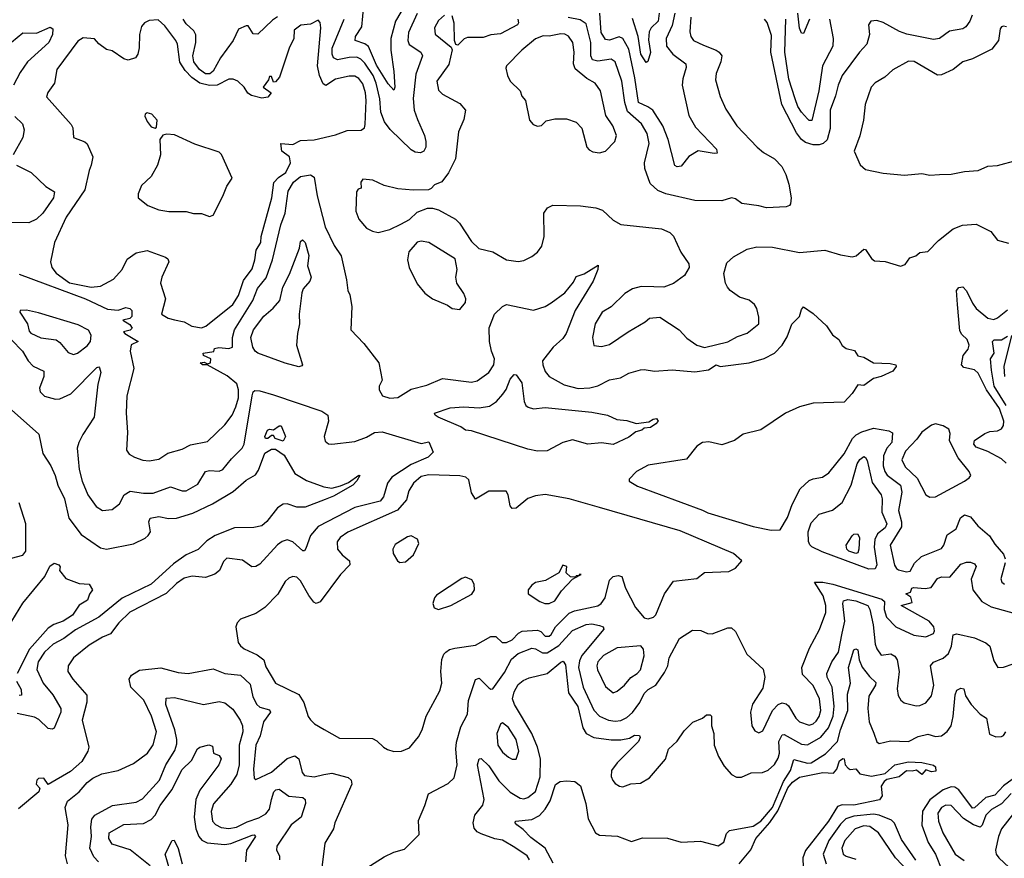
# Model space of a CAD drawing. Extents: x 1552294 to 1694791, y 811929 to 917222.
# Tile 65 of 256: x 1568428 to 1573499, y 855073 to 859392. Entities that reach past the tile are written whole.
import ezdxf

# ---------------------------------------------------------------- set-up
doc = ezdxf.new("R2010")
doc.units = 0

msp = doc.modelspace()

# ---------------------------------------------------------------- linework, layer by layer
at = {"layer": '0CON10XD'}
for points in [[(1570424.5, 859485.5), (1570363.5, 859385), (1570339.6, 859295), (1570339.2, 859235), (1570355.7, 859125), (1570360, 859045), (1570355, 859028.8), (1570325, 859061.8), (1570265, 859158.4), (1570225, 859253.5), (1570205, 859268.3), (1570155.3, 859285.3), (1570158.4, 859305), (1570190.2, 859355), (1570201, 859465)], [(1569365, 857804.7), (1569386.9, 857813.1), (1569525.3, 857925), (1569555, 857971.9), (1569581.4, 858048.6), (1569625, 858109.2), (1569639.1, 858155), (1569645.7, 858205), (1569669.6, 858245), (1569671.5, 858275), (1569727.5, 858475), (1569736.8, 858553.2), (1569760.3, 858579.7), (1569798.8, 858605), (1569823.1, 858655), (1569817.5, 858685), (1569778.8, 858715), (1569772.5, 858755), (1569835, 858749.2), (1569875, 858770), (1569945, 858773.8), (1570055, 858799.6), (1570115, 858820.9), (1570187.5, 858822.5), (1570203.8, 858835), (1570207.2, 858852.8), (1570212.8, 858975), (1570209.4, 859015), (1570195, 859061.1), (1570175, 859088.9), (1570155, 859100.7), (1570125, 859101.6), (1570054, 859085), (1570005, 859053.5), (1569991.4, 859061.4), (1569972.7, 859105), (1569962, 859155), (1569979, 859349), (1569975, 859378.1), (1569965, 859388.9), (1569925, 859368.9), (1569876.7, 859363.3), (1569842.4, 859337.6), (1569840, 859295), (1569815.3, 859245), (1569766, 859095), (1569745, 859072.5), (1569735, 859070), (1569725, 859100), (1569715, 859100), (1569708.8, 859081.2), (1569682.5, 859045), (1569722.5, 859015), (1569706.8, 858993.2), (1569675, 858988.1), (1569622, 859002), (1569603.9, 859013.9), (1569585, 859044), (1569551.2, 859075), (1569527.5, 859085), (1569505, 859085.6), (1569444.8, 859055.2), (1569405, 859052.3), (1569355, 859064.8), (1569314.6, 859094.6), (1569280.4, 859130.4), (1569252.6, 859172.6), (1569240.3, 859265), (1569232.2, 859285), (1569175, 859360), (1569140.7, 859390.7), (1569095, 859387.3), (1569071.5, 859375), (1569055, 859356.7), (1569044.7, 859315), (1569043.5, 859246.5), (1569036.4, 859213.6), (1569023.8, 859196.2), (1568986.9, 859183.1), (1568965, 859190), (1568905, 859232), (1568875, 859238.6), (1568835, 859268), (1568813.1, 859293.1), (1568755, 859298.6), (1568728, 859282), (1568620, 859135), (1568608, 859065), (1568573.1, 859016.9), (1568565.7, 858995), (1568692.6, 858852.6), (1568701.4, 858835), (1568704.3, 858784.3), (1568763, 858763), (1568775, 858753.3), (1568805.5, 858685), (1568796.9, 858643.1), (1568785.5, 858615), (1568763.8, 858515), (1568667.9, 858375), (1568608.1, 858245), (1568587.5, 858145), (1568594.3, 858115), (1568616.6, 858086.6), (1568685, 858036.5), (1568796.3, 858013.7), (1568845, 858019.5), (1568910.8, 858055), (1568955, 858105.7), (1568981.7, 858158.3), (1569028.1, 858191.9), (1569085, 858202.9), (1569178.5, 858168.5), (1569190.4, 858160.4), (1569196.4, 858145), (1569160, 858065), (1569153.2, 858035), (1569178.8, 857955), (1569158.6, 857875), (1569191.9, 857855), (1569225.9, 857845.9), (1569275, 857836.2), (1569315, 857813.5), (1569365, 857804.7)], [(1569755, 859407.1), (1569729.9, 859390.1), (1569655, 859316.9), (1569629.7, 859319.7), (1569605, 859359.4), (1569595, 859360.6), (1569555, 859343.1), (1569526.7, 859285), (1569463.1, 859195), (1569425, 859127.3), (1569406.9, 859113.1), (1569385, 859113), (1569353.4, 859135), (1569324.8, 859175), (1569319.3, 859205), (1569336, 859275), (1569334.4, 859314.4), (1569324.6, 859335), (1569285, 859369.7), (1569270.4, 859395)], [(1570475, 859423.1), (1570430.5, 859325), (1570426.8, 859285), (1570433.2, 859263.2), (1570494.5, 859225), (1570502.7, 859205), (1570468.9, 859111.1), (1570455.3, 858985.3), (1570459.4, 858925), (1570477.1, 858877.1), (1570512.2, 858795), (1570520, 858765), (1570519.4, 858735), (1570508.8, 858715), (1570493.1, 858706.9), (1570465, 858709.1), (1570445, 858720.8), (1570335.7, 858825.7), (1570307.4, 858865), (1570288.6, 858915), (1570282.4, 858985), (1570264.3, 859065), (1570249.1, 859105), (1570205, 859167.9), (1570185, 859188.8), (1570165, 859198.3), (1570125, 859197.5), (1570065, 859184.2), (1570045, 859194.6), (1570037.5, 859215), (1570038.2, 859245), (1570099.1, 859395)], [(1570616, 859415), (1570585, 859387.8), (1570565, 859350), (1570567.6, 859317.6), (1570650.5, 859250.5), (1570656.2, 859236.2), (1570638.4, 859161.6), (1570576.7, 859075), (1570585, 859028), (1570605, 859007.5), (1570695, 858960.8), (1570724.2, 858925), (1570715, 858877.5), (1570688.2, 858815), (1570673.2, 858675), (1570637.4, 858602.6), (1570602.4, 858557.6), (1570565, 858541.2), (1570548, 858522), (1570533.9, 858516.1), (1570454.3, 858514.3), (1570375, 858521.4), (1570305, 858537.8), (1570246.7, 858565), (1570195, 858570), (1570185.7, 858555), (1570186.7, 858525), (1570171.2, 858518.8), (1570162.5, 858505), (1570158.9, 858405), (1570174.3, 858365), (1570215, 858318), (1570245, 858302), (1570275, 858295.8), (1570335, 858310.8), (1570391.7, 858338.3), (1570435, 858362.5), (1570475, 858401.2), (1570528.3, 858421.7), (1570555, 858421.2), (1570585, 858412), (1570673.3, 858365), (1570693.1, 858343.1)], [(1570993.2, 859395), (1570997.9, 859375), (1570992.2, 859365), (1570905, 859319.2), (1570855, 859313.2), (1570815, 859299.3), (1570735, 859300.9), (1570717.3, 859292.7), (1570685, 859260), (1570673.9, 859263.9), (1570667.1, 859285), (1570665.7, 859374.3), (1570655, 859411.5)], [(1571885, 859404.2), (1571879.2, 859329.2), (1571884.6, 859305), (1571897.8, 859285), (1571950.1, 859260.1), (1572015.6, 859235), (1572030.5, 859225), (1572043.6, 859205), (1572039.5, 859175), (1572015.6, 859115), (1572012.6, 859082.6), (1572035.5, 858995.5), (1572065, 858931.2), (1572122.5, 858845), (1572227.1, 858735), (1572258.3, 858708.3), (1572315.8, 858675), (1572353.3, 858635), (1572373.6, 858595), (1572388.9, 858545), (1572402, 858475), (1572397.3, 858442.7), (1572393.3, 858435), (1572375, 858427.5), (1572275, 858422.5), (1572235, 858433.8), (1572147.5, 858445), (1572115, 858468.8), (1572095, 858474.3), (1572045, 858459.4), (1571905, 858460.3), (1571755.3, 858495.3), (1571715, 858511.5), (1571675, 858548.1), (1571648.5, 858625), (1571646.9, 858655), (1571670.4, 858755), (1571660.2, 858805), (1571630.6, 858855), (1571558.9, 858918.9), (1571544.1, 858965), (1571529.4, 859075), (1571495, 859174.3), (1571475, 859188.2), (1571405, 859177.6), (1571378.2, 859185), (1571370, 859205), (1571369.5, 859275), (1571345, 859371.2), (1571315, 859391.5), (1571252.6, 859402.6)], [(1571802.1, 859425), (1571788.4, 859361.6), (1571758.5, 859295), (1571759.5, 859255), (1571791.5, 859215), (1571859.5, 859165), (1571861.5, 859145), (1571842.7, 859087.3), (1571840.6, 859055), (1571875, 858898), (1571908.7, 858838.7), (1572017.8, 858725), (1572020, 858705), (1572005, 858702.2), (1571923.2, 858716.8), (1571875, 858686.7), (1571835, 858638), (1571815, 858634.3), (1571801.7, 858641.7), (1571768.1, 858775), (1571740.6, 858845), (1571689.7, 858925), (1571663.8, 858943.8), (1571615, 858965.7), (1571597, 859093), (1571565, 859240), (1571535.2, 859295.2), (1571515, 859303.5), (1571465, 859286.2), (1571445, 859290), (1571423.6, 859325), (1571415.9, 859425)], [(1571722, 859425), (1571715.9, 859385), (1571680.3, 859349.7), (1571670.4, 859329.6), (1571667.4, 859287.4), (1571676.9, 859223.1), (1571663.8, 859176.2), (1571655, 859171.2), (1571627.8, 859215), (1571613.1, 859305), (1571585, 859397.1)], [(1573333.5, 859415), (1573322.2, 859385), (1573301.9, 859355), (1573285, 859344.6), (1573216.8, 859333.2), (1573165, 859294.5), (1573135, 859289.7), (1572997, 859317), (1572960.3, 859330.3), (1572875, 859377.1), (1572843.2, 859386.8), (1572812.5, 859385), (1572800, 859365), (1572805.7, 859315), (1572791.1, 859265), (1572752.9, 859225), (1572665, 859104.4), (1572643.6, 859055), (1572630.6, 858999.4), (1572602.6, 858925), (1572602.1, 858832.1), (1572586.5, 858773.5), (1572565.8, 858754.2), (1572545, 858747.4), (1572515, 858747.6), (1572475, 858759.2), (1572454.5, 858774.5), (1572429.4, 858809.4), (1572354.2, 858954.2), (1572297.1, 859225), (1572300.7, 859310.7), (1572277.4, 859377.4), (1572265, 859394.4)], [(1572599.4, 859395), (1572617.1, 859295), (1572615.4, 859255), (1572562.5, 859155), (1572544.4, 859025), (1572507.3, 858872.7), (1572495, 858872.2), (1572485, 858880.5), (1572455, 858916), (1572436.1, 858945), (1572421.5, 858985), (1572389.5, 859085), (1572368.9, 859225), (1572374.8, 859395)], [(1572495.8, 859395), (1572465, 859320), (1572455, 859322.5), (1572445, 859348.8), (1572435.2, 859425)], [(1568385, 859275.3), (1568445, 859323.8), (1568515, 859321.8), (1568585, 859352.9), (1568599.5, 859345), (1568597.5, 859315), (1568577.6, 859275), (1568467.6, 859175), (1568430, 859120), (1568395.9, 859055)], [(1573510, 859355), (1573495, 859358.6), (1573484.2, 859355), (1573478.6, 859345), (1573469.4, 859285), (1573435, 859240.5), (1573335, 859190.6), (1573285, 859174.4), (1573235.4, 859134.6), (1573175, 859107.5), (1573155, 859105.8), (1573035, 859175.8), (1573005, 859177.5), (1572925, 859134.3), (1572884.3, 859095), (1572835, 859066.5), (1572813.1, 859045), (1572783.1, 858955), (1572774.4, 858875), (1572755.7, 858794.3), (1572726, 858715), (1572756.2, 858645), (1572785, 858620.8), (1572875, 858601.2), (1572985, 858591.2), (1573075, 858599.2), (1573115, 858591.2)], [(1571415, 858706.2), (1571445, 858714.6), (1571493.3, 858765), (1571501.8, 858795), (1571482.7, 858845), (1571447.8, 858897.8), (1571419.4, 859025), (1571392, 859065), (1571349.7, 859089.7), (1571289.2, 859139.2), (1571279.7, 859165), (1571284.7, 859225), (1571276.2, 859275), (1571255, 859306.5), (1571235, 859317.5), (1571215, 859319.4), (1571155, 859307.5), (1571125, 859308.9), (1571085, 859292.7), (1571014.8, 859235.2), (1570935.8, 859155), (1570932.7, 859142.7), (1570940.6, 859105), (1570955, 859076), (1571005.8, 859025.8), (1571015, 858997.5), (1571033.8, 858975), (1571053.3, 858875), (1571072.3, 858852.3), (1571095, 858843.8), (1571115, 858847.5), (1571139.3, 858870.7), (1571185, 858882), (1571245, 858881.2), (1571295, 858863.8), (1571323, 858833), (1571348.9, 858735), (1571360.8, 858720.8), (1571380.8, 858710.8), (1571415, 858706.2)], [(1568402.6, 858892.6), (1568442.9, 858855), (1568450.9, 858825), (1568443.8, 858785), (1568394.6, 858695)], [(1569125, 858832.5), (1569132.5, 858837.5), (1569136.7, 858875), (1569108, 858905), (1569085, 858912), (1569074.6, 858905.4), (1569072.9, 858895), (1569085, 858866.7), (1569105, 858840), (1569125, 858832.5)], [(1569405, 858377.6), (1569425, 858384.3), (1569475, 858482.5), (1569494.8, 858535.2), (1569522.3, 858575), (1569468, 858698), (1569455, 858709.4), (1569330.3, 858750.3), (1569225, 858798.8), (1569185, 858802.5), (1569165, 858797.5), (1569150, 858775), (1569154, 858695), (1569137.3, 858642.7), (1569105.8, 858584.2), (1569055, 858537.5), (1569037.5, 858495), (1569037.5, 858475), (1569087.5, 858435), (1569145, 858412), (1569195.9, 858404.1), (1569285, 858404), (1569323, 858393), (1569365, 858394.4), (1569405, 858377.6)], [(1568412.2, 858642.2), (1568486.9, 858605), (1568562.4, 858532.4), (1568608.1, 858505), (1568602.7, 858475), (1568547.5, 858395), (1568515, 858364), (1568474.4, 858345.6), (1568325, 858347.1)], [(1573115, 858591.2), (1573165, 858594), (1573226.1, 858596.1), (1573295, 858610.8), (1573364.2, 858615.8), (1573415, 858637.1), (1573465, 858640.6), (1573565, 858669.2)], [(1568425, 858082), (1568766.2, 857955), (1568880.5, 857900.5), (1568935, 857895.3), (1568975, 857908.9), (1568995.6, 857905), (1569005.4, 857895), (1569005, 857862.5), (1568995, 857852.5), (1568960, 857845), (1568995, 857822.5), (1569007.5, 857802.5), (1568996.7, 857793.3), (1568962.5, 857785), (1568970, 857775), (1569037.5, 857735), (1569002.1, 857717.9), (1568997.7, 857685), (1569016.4, 857595), (1568980.5, 857455), (1568976.4, 857366.4), (1568982.9, 857265), (1568977.5, 857175), (1568991.2, 857155), (1569018.7, 857138.7), (1569063, 857123), (1569095, 857119.5), (1569145, 857128.1), (1569191.1, 857158.9), (1569265, 857180.6), (1569307, 857203), (1569395, 857220), (1569484.1, 857305.9), (1569521.8, 857355), (1569541.8, 857398.2), (1569554.4, 857445), (1569555.6, 857485.6), (1569547.1, 857517.1), (1569497.4, 857557.4), (1569393.9, 857613.9), (1569370, 857615), (1569357.5, 857625), (1569378.3, 857628.3), (1569395, 857620), (1569410, 857625), (1569412.5, 857645), (1569375, 857662.5), (1569372.5, 857675), (1569427.5, 857682.5), (1569430.7, 857699.3), (1569453.6, 857703.6), (1569505, 857699.1), (1569524.5, 857705.5), (1569524.2, 857755), (1569533.8, 857795), (1569628.3, 857945), (1569652.7, 858007.3), (1569697.3, 858062.7), (1569729.5, 858155), (1569772.4, 858335), (1569794.5, 858395.5), (1569811.4, 858508.6), (1569838.8, 858555), (1569875, 858583.8), (1569925, 858592.9), (1569945, 858580), (1569960.4, 858485), (1570002, 858325), (1570048.5, 858228.5), (1570083.1, 858175), (1570111.4, 858051.4), (1570117.3, 857997.3), (1570128.8, 857975), (1570138.8, 857915), (1570134, 857795), (1570201.2, 857725), (1570277.1, 857625), (1570295.5, 857535), (1570279.2, 857505), (1570279.4, 857485), (1570297.1, 857455), (1570335, 857442), (1570375, 857445.5), (1570445, 857488.2), (1570525, 857508.9), (1570605, 857543.5), (1570755, 857525.5), (1570785, 857531.1), (1570844.8, 857575.2), (1570870.3, 857615), (1570873.1, 857645), (1570857.3, 857685), (1570847.8, 857735), (1570846.6, 857805), (1570872.7, 857875), (1570915, 857914.5), (1570935, 857924.5), (1571075, 857895.6), (1571134.5, 857915.5), (1571165, 857934.2), (1571235.8, 857985), (1571279.8, 858040.2), (1571295, 858070), (1571335, 858083.3), (1571408.3, 858128.3), (1571406.5, 858105), (1571380.9, 858045), (1571288.2, 857895), (1571243.2, 857775), (1571225, 857749.6), (1571175.4, 857705), (1571121.5, 857635), (1571122.3, 857615), (1571135, 857580.8), (1571155, 857554.5), (1571231.8, 857511.8), (1571305, 857493.1), (1571363.8, 857496.2), (1571405, 857505.9), (1571465, 857537.9), (1571522.4, 857547.6), (1571565, 857571.1), (1571625, 857588.5), (1571645, 857591.1), (1571697.5, 857582.5), (1571788.9, 857588.9), (1571905, 857577.5), (1571975, 857588.9), (1572015, 857613.9), (1572035, 857606.5), (1572185, 857624.7), (1572262.9, 857647.1), (1572315.2, 857674.8), (1572354.7, 857715.3), (1572381.1, 857758.9), (1572405.5, 857824.5), (1572445, 857863.3), (1572455, 857900), (1572465, 857912.5), (1572515, 857878.8), (1572584, 857815), (1572615, 857769.2), (1572647.5, 857745), (1572665, 857714.2), (1572685, 857699.2), (1572727.3, 857687.3), (1572745, 857660), (1572775, 857653.8), (1572825, 857624), (1572911.7, 857621.7), (1572940, 857615), (1572942.5, 857605), (1572925, 857581.2), (1572865, 857554), (1572825, 857544), (1572775, 857508), (1572745, 857511.2), (1572715, 857466.2), (1572675, 857421.4), (1572515, 857417.7), (1572445, 857398.8), (1572373.1, 857365), (1572245, 857280), (1572155, 857256.7), (1572110, 857225), (1572045, 857202.5), (1571977, 857217), (1571945, 857214.4), (1571915.8, 857195), (1571861.7, 857128.3), (1571665, 857097.8), (1571605, 857065.5), (1571566.7, 857025), (1571567.8, 857015), (1571609.2, 856989.2), (1571944.3, 856865.7)], [(1570693.1, 858343.1), (1570755, 858250), (1570792.7, 858212.7), (1570865, 858196), (1570935, 858155.8), (1570995, 858145.8), (1571025, 858150.8), (1571065, 858172.5), (1571095, 858194.2), (1571117.5, 858225), (1571129.2, 858275), (1571127.5, 858395), (1571146.6, 858423.4), (1571173.9, 858436.1), (1571317.2, 858432.8), (1571395, 858423.6), (1571430, 858410), (1571485, 858359.4), (1571525, 858337.5), (1571733.9, 858313.9), (1571776, 858296), (1571796.1, 858276.1), (1571833.3, 858195), (1571873.8, 858135), (1571876.2, 858115), (1571852, 858075), (1571795, 858032.9), (1571745, 858014.2), (1571695, 858016), (1571628.3, 858018.3), (1571585, 858006), (1571545, 857981.4), (1571475, 857912.9), (1571427.5, 857885), (1571392.2, 857825), (1571378, 857755), (1571385, 857713.3), (1571425, 857709.4), (1571465, 857719.2), (1571561.2, 857785), (1571650, 857835), (1571672.5, 857855), (1571725, 857860), (1571825, 857794.3), (1571865, 857751.9), (1571915.7, 857715), (1571955, 857703.8), (1572075, 857732.7), (1572125, 857761.1), (1572175, 857777.1), (1572235.8, 857825), (1572235, 857860), (1572224.2, 857905), (1572212, 857925), (1572185, 857948), (1572135, 857962.5), (1572087.3, 857997.3), (1572074, 858015), (1572062.5, 858035), (1572054.2, 858085), (1572070.2, 858139.8), (1572105, 858170), (1572175, 858210), (1572225, 858221.4), (1572305, 858219.6), (1572445, 858193.4), (1572574.6, 858204.6), (1572655, 858180.6), (1572715, 858170), (1572736.7, 858175), (1572775, 858210), (1572785, 858207.5), (1572815, 858161.2), (1572830.5, 858150.5), (1572885, 858146.2), (1572965, 858123.3), (1572988.3, 858131.7), (1573013.3, 858165), (1573043.6, 858176.4), (1573065, 858193.3), (1573105, 858198.8), (1573160, 858255), (1573235.7, 858315), (1573284.2, 858334.2), (1573355, 858338.6), (1573430.3, 858300.3), (1573465, 858256), (1573521.2, 858241.2)], [(1569865, 857604.8), (1569795, 857622.8), (1569655, 857675.2), (1569641.1, 857685), (1569629.5, 857705), (1569619.3, 857755), (1569632.5, 857795), (1569685.5, 857865), (1569734.2, 857905.8), (1569767.3, 857945), (1569782.7, 858015), (1569818.3, 858081.7), (1569870, 858215), (1569875, 858248.8), (1569885, 858257.8), (1569897.5, 858245), (1569917.5, 858177.5), (1569910.8, 858125), (1569928.6, 858065), (1569922, 858045), (1569887.3, 858005), (1569880.9, 857985), (1569868.2, 857875), (1569869.1, 857825), (1569858.2, 857775), (1569854, 857715), (1569884, 857615), (1569881.2, 857608.8), (1569865, 857604.8)], [(1570695, 857900), (1570723.3, 857935), (1570726.2, 857955), (1570715, 857982.5), (1570678.8, 858035), (1570673.8, 858065), (1570681.2, 858105), (1570670.7, 858160.7), (1570535, 858244), (1570495, 858252), (1570475, 858246.7), (1570433.1, 858196.9), (1570426.2, 858155), (1570434, 858115), (1570475, 858031.2), (1570515, 857984), (1570553.8, 857955), (1570631.2, 857921.2), (1570655, 857903.8), (1570695, 857900)], [(1573508.6, 857108.6), (1573485, 857130), (1573415, 857168.1), (1573355, 857189.7), (1573342.7, 857205), (1573346.2, 857225), (1573399.4, 857260.6), (1573425, 857270.9), (1573465, 857273.8), (1573485, 857284.7), (1573495, 857301.9), (1573496.9, 857325), (1573475, 857390.2), (1573407.1, 857485), (1573365, 857571.5), (1573345, 857589.3), (1573290.1, 857600.1), (1573278.8, 857615), (1573287.2, 857662.8), (1573313.8, 857695), (1573317.5, 857715), (1573308.5, 857745), (1573280.6, 857770.6), (1573269.8, 857789.8), (1573258.1, 857925), (1573253.2, 857996.8), (1573265, 858012.5), (1573285.4, 858015.4), (1573305, 857995.6), (1573335, 857931.1), (1573354.6, 857905), (1573415, 857855.4), (1573445, 857848.2), (1573465, 857856.2), (1573515, 857897.5)], [(1568705, 857668.1), (1568725, 857674.5), (1568775, 857712.5), (1568792.4, 857735), (1568796.6, 857766.6), (1568782.2, 857792.2), (1568729.5, 857819.5), (1568525, 857882.7), (1568463.7, 857896.3), (1568431.2, 857895), (1568428.9, 857885), (1568468, 857825), (1568477.2, 857787.2), (1568485, 857778.2), (1568536.5, 857753.5), (1568615, 857742.7), (1568635, 857729.5), (1568677.6, 857677.6), (1568705, 857668.1)], [(1573536.7, 857765), (1573496.7, 857605), (1573500, 857555)], [(1568385, 857742.7), (1568442.2, 857685), (1568471.1, 857635), (1568497, 857607), (1568552.1, 857582.1), (1568551.6, 857555), (1568530.6, 857495), (1568533.1, 857475), (1568555, 857452.7), (1568612.2, 857437.8), (1568635, 857439.6), (1568692.2, 857465), (1568825, 857600.8), (1568835, 857604.5), (1568839.6, 857599.6), (1568845.7, 857575), (1568830, 857515), (1568811.8, 857345), (1568753.8, 857255), (1568731.8, 857215), (1568723.5, 857185), (1568734.7, 857074.7), (1568749.6, 857015), (1568778.8, 856945), (1568822, 856885), (1568854.5, 856864.5), (1568905, 856869.1), (1568941.7, 856898.3), (1568966.7, 856945), (1568996.5, 856963.5), (1569065, 856953.5), (1569115.9, 856954.1), (1569205, 856986.1), (1569265, 856965.5), (1569285, 856966.2), (1569345, 856999.1), (1569385, 857065.5), (1569405, 857070.4), (1569455, 857066.2), (1569475, 857074.5), (1569519.4, 857130.6), (1569573.8, 857185), (1569584.8, 857205.2), (1569624.8, 857455.2), (1569630.7, 857475), (1569638.7, 857481.3), (1569665, 857480.1), (1569735, 857459.3), (1569983.8, 857375), (1570015.8, 857355), (1570018, 857325), (1569996.5, 857245), (1570000.7, 857220.7), (1570018.3, 857208.3), (1570035.5, 857205.5), (1570155, 857220), (1570215, 857241.1), (1570256, 857265), (1570295, 857269.3), (1570495, 857209.1), (1570535, 857217.4), (1570558, 857165), (1570531.9, 857138.1), (1570445, 857101.9), (1570345.3, 857035), (1570322.2, 857005), (1570301.6, 856935), (1570285, 856912.5), (1570155, 856879.5), (1569965, 856781.6), (1569925, 856734.6), (1569901.4, 856668.6), (1569895, 856656.2), (1569885.9, 856655.9), (1569835, 856702.5), (1569805, 856713.9), (1569780, 856705), (1569755, 856686.9), (1569665, 856587.1), (1569645, 856575.4), (1569623.8, 856573.8), (1569575, 856608.9), (1569495, 856618), (1569477.9, 856602.1), (1569456.9, 856555), (1569433.3, 856536.7), (1569385, 856518.5), (1569316.3, 856526.3), (1569275, 856515.9), (1569235, 856487.7), (1569183.1, 856436.9), (1568995, 856340.9), (1568939.2, 856285), (1568895, 856228.2), (1568855, 856212.3), (1568785, 856170), (1568704.4, 856105), (1568676.9, 856065), (1568675.6, 856035), (1568701.1, 855995), (1568773.9, 855913.9), (1568773.3, 855876.7), (1568750, 855785), (1568784.4, 855645), (1568779.5, 855625), (1568748.5, 855571.5), (1568689.4, 855520.6), (1568575, 855452.5), (1568552.5, 855485), (1568525, 855483.3), (1568516.7, 855475), (1568512.5, 855455), (1568532.5, 855435), (1568526.7, 855415), (1568422.4, 855327.6)], [(1573508.8, 857405), (1573447.9, 857505), (1573433.4, 857586.6), (1573427.7, 857645), (1573446.8, 857675), (1573438.5, 857735), (1573447.3, 857742.7), (1573485, 857743.3), (1573515, 857761.5)], [(1571095, 857170.5), (1571045, 857179.3), (1570755, 857275.1), (1570725, 857278.1), (1570700.4, 857295), (1570583.3, 857345), (1570567.1, 857355), (1570564.3, 857365), (1570645, 857392.7), (1570715, 857398.2), (1570795, 857392.3), (1570848.1, 857401.9), (1570883.9, 857426.1), (1570917, 857463), (1570933.1, 857486.9), (1570955, 857541.2), (1570975, 857564), (1570985, 857562), (1571015, 857521.2), (1571027.1, 857425), (1571034.2, 857405), (1571046.7, 857396.7), (1571075, 857388.1), (1571135, 857394.5), (1571375, 857371.1), (1571455.6, 857355.6), (1571503, 857333), (1571555, 857327.5), (1571603, 857313), (1571669.1, 857320.9), (1571690, 857335), (1571707.3, 857337.3), (1571716.7, 857325), (1571705, 857311.2), (1571677.7, 857292.3), (1571645, 857288.8), (1571632, 857278), (1571601.5, 857268.5), (1571565, 857242), (1571485, 857204.4), (1571425, 857212), (1571355, 857205.8), (1571275, 857227.5), (1571225, 857214.2), (1571145, 857170.8), (1571095, 857170.5)], [(1568385, 857383.3), (1568527.1, 857257.1), (1568547.1, 857157.1), (1568589.2, 857095), (1568610.7, 857045), (1568624.7, 856995), (1568658, 856925), (1568681.9, 856825), (1568745, 856740), (1568845, 856672.5), (1568875, 856664.5), (1569015, 856692.7), (1569075, 856722.1), (1569090.5, 856735), (1569101.2, 856755), (1569092.3, 856805), (1569100.8, 856825), (1569145, 856833.1), (1569195, 856822.8), (1569235, 856825.3), (1569319.9, 856850.1), (1569421.1, 856898.9), (1569528.1, 856961.9), (1569595, 857019.6), (1569642.6, 857047.4), (1569658.7, 857071.3), (1569690.3, 857159.7), (1569725, 857180), (1569745, 857179.4), (1569789.8, 857149.8), (1569845.4, 857055.4), (1569905, 857018.1), (1569995, 856985.4), (1570035, 856980), (1570079.5, 856990.5), (1570121.5, 857008.5), (1570175, 857046.9), (1570180, 857045), (1570165, 857016.7), (1570143.8, 856995), (1570045, 856938.1), (1570001.4, 856921.4), (1569899.2, 856880.8), (1569855, 856880.9), (1569805, 856898.8), (1569785, 856897.1), (1569755, 856877.5), (1569701.7, 856808.3), (1569675, 856785.6), (1569633.8, 856776.2), (1569535, 856775.7), (1569435, 856735.7), (1569392.7, 856707.3), (1569346.7, 856663.3), (1569285, 856635.3), (1569220.1, 856589.9), (1569105, 856484.8), (1568955, 856412), (1568834.8, 856315.2), (1568715, 856250), (1568655.5, 856204.5), (1568601.1, 856175), (1568555.5, 856134.5), (1568522.6, 856085), (1568517.1, 856045), (1568549.7, 855975), (1568598.7, 855915), (1568639.1, 855845), (1568639.7, 855825), (1568605, 855743.1), (1568595, 855737.3), (1568575, 855741.2), (1568527.2, 855787.2), (1568505, 855799.3), (1568415, 855819.4)], [(1573115, 856932.9), (1573145, 856934.4), (1573293.8, 857015), (1573318.3, 857031.7), (1573326.2, 857045), (1573318, 857065), (1573261.8, 857135), (1573222, 857212), (1573217.5, 857225), (1573220.7, 857260.7), (1573213, 857283), (1573185, 857300), (1573145, 857310), (1573125, 857304), (1573075, 857268), (1573049.2, 857230.8), (1572991, 857169), (1572972.2, 857125), (1572989.2, 857089.2), (1573051, 857031), (1573095, 856944), (1573115, 856932.9)], [(1569785, 857222), (1569744.1, 857234.1), (1569735, 857250), (1569725, 857250), (1569705.7, 857234.3), (1569693.8, 857235), (1569691.2, 857245), (1569705, 857277.5), (1569715, 857282.5), (1569735, 857280), (1569765, 857300), (1569775, 857300), (1569797.5, 857245), (1569785, 857222)], [(1571944.3, 856865.7), (1571972.2, 856852.2), (1572205, 856781.6), (1572297.9, 856762.1), (1572345, 856764.4), (1572382.1, 856827.9), (1572407.5, 856895), (1572447.8, 856975), (1572495, 857019.2), (1572515, 857028), (1572562.5, 857035), (1572595, 857058), (1572675, 857155.7), (1572718, 857235), (1572735.6, 857254.4), (1572765, 857269.8), (1572825, 857287.6), (1572905, 857274.7), (1572924, 857264), (1572920.2, 857215), (1572894.9, 857185.1), (1572877.3, 857145), (1572875.6, 857095), (1572884.3, 857065), (1572896.7, 857046.7), (1572964.7, 856995), (1572971.3, 856958.7), (1572954.8, 856865), (1572969.3, 856805), (1572969.3, 856780.7), (1572911.2, 856685), (1572933.1, 856583.1), (1572943.6, 856565), (1572955, 856559.1), (1572995, 856548.2), (1573015, 856551.9), (1573037.1, 856592.9), (1573072.5, 856627.5), (1573175, 856669.2), (1573188.4, 856685), (1573205, 856739.4), (1573250.9, 856769.1), (1573274.2, 856825.8), (1573295, 856842.5), (1573325, 856831.8), (1573363.6, 856785), (1573423.8, 856733.8), (1573450.4, 856690.4), (1573495, 856638.6), (1573504.6, 856615)], [(1572802.1, 856562.1), (1572561.7, 856651.7), (1572507.5, 856677.5), (1572497.1, 856687.1), (1572491, 856705), (1572489, 856755), (1572505, 856801.5), (1572545, 856844.7), (1572615, 856865.4), (1572665, 856904.6), (1572710, 856995), (1572742.3, 857105), (1572755, 857126.2), (1572775, 857141.5), (1572785, 857137.5), (1572792.4, 857122.4), (1572817.9, 857007.9), (1572865.4, 856945), (1572870.3, 856925), (1572868.9, 856855), (1572894.8, 856795), (1572886.2, 856775), (1572846.7, 856743.3), (1572832.7, 856715), (1572829.3, 856675), (1572843.2, 856585), (1572835, 856563.9), (1572802.1, 856562.1)], [(1570355, 855622.9), (1570395, 855624.2), (1570435, 855642), (1570482.1, 855697.9), (1570501.4, 855735), (1570521.9, 855805), (1570592.5, 855935), (1570602.5, 855975), (1570597.9, 856035), (1570603, 856097), (1570612.9, 856125), (1570622.5, 856135), (1570642.1, 856147.9), (1570668.8, 856155), (1570775, 856171.2), (1570855, 856216), (1570881.2, 856215), (1570913.8, 856185), (1570935, 856184.7), (1570965, 856197.9), (1570997.7, 856232.3), (1571016.6, 856243.4), (1571095, 856248.1), (1571111.4, 856241.4), (1571135, 856216.9), (1571155, 856216.7), (1571165.8, 856225), (1571187.2, 856265), (1571258.9, 856335), (1571285, 856346.7), (1571405, 856373), (1571423.2, 856385), (1571443.5, 856415), (1571465.3, 856505), (1571485, 856524.7), (1571510.2, 856530.2), (1571530, 856525), (1571548.6, 856465), (1571600, 856365), (1571645, 856311.2), (1571665, 856306.7), (1571692.5, 856315), (1571705, 856326.7), (1571748.5, 856435), (1571795, 856500), (1571915, 856514.3), (1571955.7, 856544.3), (1572080.5, 856549.5), (1572115, 856566.9), (1572148, 856605), (1572105, 856643.5), (1571829.3, 856759.3), (1571415, 856880.2), (1571258, 856925), (1571135, 856946.4), (1571085, 856939.5), (1571045, 856926.5), (1570985, 856876), (1570965, 856874), (1570955, 856887.5), (1570944.1, 856944.1), (1570933.8, 856963.8), (1570845, 856962.9), (1570775, 856923.3), (1570754.7, 856954.7), (1570741.7, 857021.7), (1570726.1, 857036.1), (1570695, 857043.3), (1570535, 857048.4), (1570495, 857038.9), (1570456.9, 857005), (1570432.2, 856965), (1570420.1, 856919.9), (1570374.4, 856865.6), (1570117.9, 856752.1), (1570078.1, 856725), (1570063, 856703), (1570064.6, 856664.6), (1570088.1, 856635), (1570126.7, 856605), (1570127.8, 856585), (1570080, 856535), (1569975, 856393.1), (1569955, 856385.6), (1569942.4, 856392.4), (1569916.5, 856426.5), (1569875, 856501.4), (1569855, 856520), (1569835, 856524), (1569815, 856516), (1569795, 856498), (1569757.4, 856432.6), (1569690, 856365), (1569645, 856334.4), (1569565.3, 856304.7), (1569547.8, 856285), (1569541.9, 856265), (1569553.8, 856185), (1569565, 856166.9), (1569585, 856151.1), (1569651.7, 856121.7), (1569685.7, 856095), (1569695, 856058.8), (1569745.7, 855975), (1569865.9, 855915.9), (1569891.1, 855875), (1569914.1, 855804.1), (1569925.9, 855785.9), (1569946.7, 855765), (1569995.6, 855735.6), (1570075, 855691.2), (1570245, 855689.2), (1570267.9, 855677.9), (1570301.2, 855645), (1570323.2, 855633.2), (1570355, 855622.9)], [(1568385, 856619.4), (1568445, 856634.5), (1568460, 856655), (1568459.5, 856795), (1568424.5, 856904.5)], [(1570386.4, 856596.4), (1570415, 856600), (1570456, 856635), (1570483.3, 856695), (1570476.4, 856716.4), (1570445, 856733.8), (1570425, 856728.6), (1570361.5, 856688.5), (1570350, 856665), (1570352.4, 856642.4), (1570374.2, 856604.2), (1570386.4, 856596.4)], [(1572735, 856642.4), (1572698.2, 856655), (1572688.2, 856665), (1572684.4, 856685), (1572715, 856734.2), (1572725, 856742.5), (1572743.9, 856743.9), (1572753.1, 856725), (1572750.7, 856665), (1572745, 856645.8), (1572735, 856642.4)], [(1568388.2, 856295), (1568445, 856387.1), (1568557.5, 856525), (1568582.7, 856577.3), (1568605, 856592.5), (1568630, 856585), (1568636.4, 856573.6), (1568632.5, 856555), (1568665, 856513.8), (1568735, 856487.8), (1568785, 856485.6), (1568803.3, 856455), (1568787, 856433), (1568777.4, 856402.6), (1568733.6, 856376.4), (1568699.2, 856325), (1568652.2, 856295), (1568603, 856277), (1568575, 856258.4), (1568479.3, 856150.7), (1568414.5, 856025)], [(1570202.9, 855015), (1570305, 855080.4), (1570355, 855104.5), (1570409.8, 855120.2), (1570486.2, 855195), (1570482, 855268), (1570515.5, 855344.5), (1570534.3, 855405), (1570635, 855457.5), (1570665, 855486.7), (1570681.1, 855555), (1570674.6, 855635), (1570678.1, 855671.9), (1570699.8, 855750.2), (1570734.6, 855815), (1570739.3, 855885), (1570775.7, 855994.3), (1570795, 856000), (1570845, 855950.8), (1570855, 855944.2), (1570865, 855945.8), (1570925, 856030.4), (1570961.6, 856098.4), (1570995, 856128.3), (1571065.9, 856155.9), (1571085, 856152.2), (1571120.6, 856130.6), (1571145, 856131.7), (1571205, 856169.6), (1571275, 856246.8), (1571345, 856276.3), (1571375, 856280.3), (1571415, 856272.5), (1571433.3, 856265), (1571436.7, 856253.3), (1571322.6, 856117.4), (1571310.7, 856089.3), (1571306.9, 856055), (1571330.4, 855955), (1571385.5, 855835.5), (1571414.5, 855804.5), (1571460, 855785), (1571495, 855779.5), (1571525, 855783.3), (1571555, 855797.3), (1571585, 855823.6), (1571621.8, 855875), (1571645, 855922.5), (1571665, 855942.7), (1571705, 855964.5), (1571749.9, 856030.1), (1571766.1, 856065), (1571773.9, 856105), (1571825.7, 856205), (1571892.7, 856247.3), (1571936.1, 856246.1), (1571970.7, 856230.7), (1571995, 856228.8), (1572075, 856259.2), (1572095, 856260), (1572115, 856241.2), (1572172.9, 856125), (1572257.4, 856047.4), (1572266.2, 856006.2), (1572255, 855948.8), (1572202.8, 855867.2), (1572192.9, 855825), (1572198.1, 855755), (1572215, 855729.2), (1572235, 855720), (1572255, 855729.2), (1572305.4, 855835), (1572334.7, 855865.3), (1572355, 855873.3), (1572375, 855869.1), (1572388.4, 855858.4), (1572425, 855795.4), (1572445, 855776.6), (1572495, 855758.6), (1572515, 855764.8), (1572530.6, 855779.4), (1572545.9, 855804.1), (1572554.5, 855835), (1572547.6, 855895), (1572515, 855963.1), (1572459.9, 856019.9), (1572455.9, 856055), (1572495.5, 856155), (1572547.9, 856252.1), (1572580.7, 856339.3), (1572580, 856375), (1572566.2, 856425), (1572522.5, 856495), (1572564.4, 856495.6), (1572616.5, 856485), (1572868.1, 856408.1), (1572882.5, 856395), (1572881, 856355), (1572892.1, 856315), (1572940.6, 856265), (1573032.7, 856222.7), (1573095, 856214), (1573135, 856231.4), (1573139.6, 856245), (1573136.3, 856265), (1573112.9, 856295), (1572967.5, 856375), (1573025, 856390), (1573018.3, 856418.3), (1572992.5, 856435), (1573016.4, 856443.6), (1573022.5, 856465), (1573031.7, 856468.3), (1573092.1, 856462.1), (1573122, 856468), (1573155.3, 856514.7), (1573175, 856521.8), (1573218.4, 856521.6), (1573275, 856587.8), (1573305, 856598.5), (1573325, 856597.8), (1573345, 856590), (1573354.3, 856575), (1573329.3, 856510.7), (1573337.7, 856455), (1573383.8, 856395), (1573432.4, 856367.6), (1573556.1, 856333.9)], [(1571155, 856384.7), (1571185, 856398.9), (1571218.7, 856451.3), (1571275, 856510), (1571310.2, 856529.6), (1571320, 856535), (1571310, 856535), (1571310.2, 856529.6), (1571295, 856527.5), (1571290, 856520), (1571265, 856522.5), (1571243, 856543), (1571246.1, 856576.1), (1571225, 856582.5), (1571205, 856542.5), (1571135.9, 856504.1), (1571085, 856493.3), (1571065, 856480), (1571046.2, 856455), (1571046.7, 856435), (1571106.2, 856395), (1571132.5, 856385), (1571155, 856384.7)], [(1573504, 856595), (1573482.2, 856512.2), (1573486, 856495), (1573500, 856485)], [(1570585, 856354.4), (1570648.8, 856375), (1570757.5, 856432.5), (1570770.6, 856455), (1570768.6, 856485), (1570756.7, 856506.7), (1570725, 856520), (1570705, 856514.2), (1570575, 856428), (1570564.3, 856415), (1570556, 856385), (1570563, 856363), (1570585, 856354.4)], [(1571054.3, 855065), (1571042.5, 855085), (1570978, 855128), (1570915, 855166.2), (1570875, 855173.6), (1570805, 855198.6), (1570785, 855209.2), (1570768.3, 855228.3), (1570763.3, 855255), (1570771.8, 855295), (1570813.3, 855346.7), (1570820, 855375), (1570785.4, 855555), (1570795, 855586), (1570805, 855587.5), (1570845, 855548.5), (1570895, 855472), (1570955, 855413.7), (1571005, 855382.1), (1571025, 855379.2), (1571045, 855385.3), (1571085, 855417.8), (1571108.1, 855491.9), (1571110.4, 855585), (1571094.8, 855644.8), (1571065.2, 855715), (1570976.2, 855865), (1570966.8, 855895), (1570975, 855930.8), (1570995, 855967.3), (1571020.7, 855989.3), (1571051.7, 856001.7), (1571145, 856024.1), (1571215, 856083.8), (1571227.5, 856087.5), (1571238.6, 856068.6), (1571254.8, 855925), (1571302.8, 855855), (1571328.9, 855745), (1571345.4, 855715), (1571385, 855694.3), (1571475, 855683.3), (1571525, 855682.6), (1571568.2, 855691.7), (1571595, 855707.1), (1571620, 855705), (1571623.1, 855695), (1571614.4, 855675), (1571505.6, 855565), (1571476.9, 855525), (1571474.4, 855495), (1571483.2, 855473.2), (1571495, 855458), (1571517.5, 855445), (1571535, 855441.4), (1571575, 855456.7), (1571625, 855460.5), (1571672.1, 855487.9), (1571755, 855583.1), (1571769.2, 855635), (1571815, 855675.6), (1571850.6, 855729.4), (1571895, 855774), (1571945, 855794.3), (1571965, 855812.5), (1571985, 855812), (1571990.8, 855805), (1571990.6, 855755), (1572003.1, 855715), (1572005.6, 855655), (1572027.6, 855597.6), (1572057.1, 855547.1), (1572095, 855504.3), (1572120.2, 855490.2), (1572145, 855490), (1572195, 855512.9), (1572254.2, 855514.2), (1572283.9, 855526.1), (1572315, 855555.5), (1572335, 855588.6), (1572341.7, 855615), (1572338.1, 855675), (1572355, 855709.6), (1572365, 855710.4), (1572455, 855661.2), (1572485, 855657.5), (1572555, 855696.2), (1572594.4, 855745), (1572618.3, 855805), (1572623.4, 855856.6), (1572613, 855955), (1572587.4, 856005), (1572584.7, 856025), (1572611.1, 856085), (1572644.7, 856135), (1572665, 856232.5), (1572677.5, 856295), (1572666.8, 856385), (1572670.6, 856399.4), (1572693.5, 856406.5), (1572735, 856399.4), (1572796.1, 856375), (1572807, 856355), (1572823.3, 856275), (1572833.9, 856175), (1572842.6, 856152.6), (1572865, 856120), (1572915, 856126.4), (1572935, 856113.3), (1572946.8, 856095), (1572957.8, 856035), (1572947.8, 855945), (1572952, 855912), (1572967.2, 855887.2), (1572983.6, 855873.6), (1573045, 855858.9), (1573065, 855860.6), (1573095, 855874.2), (1573125, 855910), (1573135.8, 855965), (1573118.5, 856065), (1573135, 856083.8), (1573185, 856103.4), (1573212.1, 856127.9), (1573228, 856165), (1573235.3, 856224.7), (1573255, 856228.3), (1573345, 856209), (1573405, 856182.8)], [(1571175, 855048.5), (1571135.3, 855125), (1571060.7, 855180.7), (1571020.6, 855220.6), (1570989.2, 855245), (1570980.8, 855255), (1570981.2, 855265), (1571065, 855273.2), (1571105, 855293.8), (1571135, 855326.2), (1571160.9, 855369.1), (1571187.3, 855452.7), (1571211, 855469), (1571245, 855472.6), (1571288.1, 855468.1), (1571316.6, 855446.6), (1571343.3, 855355), (1571356, 855276), (1571393.9, 855203.9), (1571415, 855191.8), (1571506.6, 855186.6), (1571579.5, 855159.5), (1571635, 855177.8), (1571765, 855176.9), (1571835.6, 855155.6), (1571935, 855160.5), (1572025, 855137.9), (1572054.1, 855155.9), (1572068.8, 855201.2), (1572083.2, 855216.8), (1572205, 855238.3), (1572245.8, 855264.2), (1572305.5, 855335), (1572361.2, 855468.8), (1572398, 855525), (1572415, 855581.6), (1572485, 855563.3), (1572505, 855565.2), (1572578.7, 855611.3), (1572641, 855675), (1572654.9, 855735.1), (1572693.2, 855835), (1572692.5, 855917.5), (1572706.9, 855975), (1572697.6, 856055), (1572725, 856146.9), (1572735, 856152.5), (1572745, 856146.2), (1572751.2, 856095), (1572767.6, 856057.6), (1572805, 856008.5), (1572838.2, 855978.2), (1572836.4, 855965), (1572802.1, 855907.9), (1572797.1, 855845), (1572804.1, 855775), (1572827.3, 855717.3), (1572843.6, 855673.6), (1572855, 855663.9), (1572912.8, 855677.2), (1573005, 855674.8), (1573055, 855699.5), (1573105, 855711.9), (1573145, 855700), (1573175, 855704), (1573205, 855725.4), (1573226.3, 855755), (1573236.4, 855803.6), (1573245.4, 855915), (1573255, 855938.1), (1573275, 855949.5), (1573290, 855945), (1573300.2, 855910.2), (1573329.2, 855865), (1573375, 855815.8), (1573408, 855795), (1573422.7, 855712.7), (1573455, 855698.8), (1573485, 855700), (1573495, 855706), (1573506.5, 855725)], [(1571485, 855925.7), (1571505, 855934.2), (1571542.7, 855965), (1571575, 856003.6), (1571608.5, 856025), (1571625, 856043.8), (1571645.2, 856115.2), (1571640.2, 856150.2), (1571627.4, 856167.4), (1571505, 856157.6), (1571435, 856116.7), (1571406.1, 856085), (1571400.9, 856065), (1571404.3, 856044.3), (1571445, 855957.5), (1571485, 855925.7)], [(1573405, 856182.8), (1573424.6, 856165), (1573445, 856090), (1573466.1, 856056.1), (1573495, 856057.5), (1573545, 856074.4)], [(1568991.2, 855995), (1569003.6, 856016.4), (1569045, 856041.5), (1569155, 856054.1), (1569245, 856030.4), (1569295, 856024), (1569425, 856048.3), (1569485, 856025.4), (1569565, 856016), (1569615, 855969.2), (1569628.8, 855905), (1569649.1, 855865), (1569665, 855851.6), (1569715, 855837.1), (1569720, 855825), (1569684.3, 855775), (1569666.5, 855703.5), (1569644.2, 855655), (1569632.6, 855532.6), (1569635.6, 855485.6), (1569645, 855479.2), (1569725, 855516.8), (1569805, 855586.9), (1569845, 855600.3), (1569865.4, 855585), (1569882.5, 855515), (1569895, 855499.3), (1569945, 855492.6), (1569994.8, 855505.2), (1570035, 855511.8), (1570119.3, 855489.3), (1570135.3, 855475.3), (1570138.9, 855455), (1570051.4, 855255), (1570044.2, 855225), (1569999.1, 855150.9), (1569984.4, 855025)], [(1568675, 855043.8), (1568664.6, 855085), (1568678.5, 855245), (1568661.4, 855335), (1568675, 855368), (1568733.8, 855415), (1568775, 855463.3), (1568804.2, 855485.8), (1568851.2, 855508.8), (1568935, 855525.6), (1569015, 855560.6), (1569085.6, 855615), (1569115, 855658), (1569132.5, 855725), (1569106.9, 855805), (1569067.3, 855887.3), (1569000, 855955), (1568991.2, 855995)], [(1568411.6, 855985), (1568435, 855942), (1568436.9, 855913.1), (1568425, 855911.1)], [(1568834.2, 855054.2), (1568810.4, 855080.4), (1568789.2, 855125), (1568798.3, 855185), (1568794.8, 855235), (1568799.3, 855275), (1568814.8, 855295.2), (1568905.6, 855344.4), (1569028.3, 855361.7), (1569060.7, 855379.3), (1569148.4, 855475), (1569180.3, 855555), (1569227.7, 855627.7), (1569237.8, 855662.2), (1569237.4, 855685), (1569226.4, 855735), (1569180.6, 855865), (1569182.1, 855897.9), (1569225, 855901.8), (1569375, 855865.8), (1569455, 855880.4), (1569485, 855873.5), (1569525, 855840.6), (1569562.9, 855785), (1569575.3, 855755.3), (1569578.1, 855725), (1569558.8, 855655), (1569558.7, 855555), (1569547.2, 855505), (1569515, 855455.3), (1569426.4, 855353.6), (1569414.3, 855314.3), (1569421.6, 855265), (1569437, 855247), (1569465, 855231.1), (1569505, 855225.7), (1569545, 855234), (1569598.9, 855261.1), (1569659.2, 855280.8), (1569695, 855302.4), (1569713.9, 855326.1), (1569725.3, 855375.3), (1569737.1, 855415), (1569747.5, 855425), (1569765, 855429.6), (1569815, 855393.6), (1569886.5, 855386.5), (1569898.1, 855375), (1569900.9, 855355), (1569877.7, 855285), (1569826, 855245), (1569752.2, 855135), (1569751.1, 855115), (1569766.5, 855085), (1569765.5, 855065)], [(1570965, 855583.1), (1570985, 855584.3), (1570999.6, 855625), (1570985, 855684.2), (1570945, 855746.7), (1570915, 855770), (1570905, 855764), (1570885.3, 855715), (1570890.6, 855655), (1570915, 855620), (1570945, 855593.1), (1570965, 855583.1)], [(1569100.7, 855035), (1568996.9, 855116.9), (1568904.2, 855145), (1568886.7, 855175), (1568888.6, 855205), (1568965, 855247.2), (1569065, 855252.5), (1569105, 855272.5), (1569125.5, 855294.5), (1569151.1, 855345), (1569211.2, 855425), (1569265, 855530.8), (1569313.2, 855576.8), (1569343.2, 855636.8), (1569355, 855645.6), (1569402.2, 855657.8), (1569420.4, 855650.4), (1569426, 855615), (1569455, 855603.1), (1569466.2, 855585), (1569453.1, 855555), (1569356.1, 855423.9), (1569334.4, 855375.6), (1569326.1, 855285), (1569334.7, 855225), (1569351.2, 855185), (1569366.3, 855166.3), (1569393, 855153), (1569485, 855143.4), (1569515, 855148.5), (1569625, 855192.7), (1569635, 855194.2), (1569641.9, 855185), (1569596.7, 855115), (1569591.5, 855055)], [(1572133.9, 855045), (1572193.3, 855116.7), (1572220, 855175), (1572291.8, 855258.2), (1572333, 855317), (1572385, 855436.5), (1572408.1, 855465), (1572445, 855490), (1572565, 855515.7), (1572619.1, 855510.9), (1572637.1, 855532.9), (1572651, 855575), (1572666.9, 855586.9), (1572675.3, 855585.3), (1572680.5, 855555), (1572695, 855537.1), (1572705, 855530.6), (1572735, 855534.2), (1572755, 855507.5), (1572815, 855496.7), (1572885, 855510.2), (1572936.1, 855553.9), (1573005, 855569.3), (1573075, 855567.1), (1573135, 855551.8), (1573145, 855543.8), (1573147.4, 855522.6), (1573125, 855519.1), (1573095, 855528.5), (1573075, 855504.4), (1573047.6, 855527.6), (1573025, 855521.1), (1572995, 855524), (1572957.9, 855492.1), (1572895, 855478.1), (1572881.2, 855468.8), (1572864.4, 855445), (1572870.6, 855395), (1572856, 855374), (1572725, 855347.2), (1572665, 855349), (1572640.6, 855339.4), (1572593.1, 855265), (1572476.2, 855113.8), (1572462.3, 855075), (1572462.5, 855025)], [(1573610.2, 855529.8), (1573494.4, 855445.6), (1573451.1, 855398.9), (1573405, 855385.7), (1573345, 855332.6), (1573335, 855331.7), (1573265.3, 855425.3), (1573245, 855438.8), (1573225, 855440.3), (1573185, 855426), (1573115, 855373.3), (1573078.7, 855315), (1573074.2, 855244.2), (1573106.6, 855155), (1573145.2, 855095), (1573178.3, 855011.7)], [(1573535, 855405.9), (1573485, 855353), (1573432.7, 855325), (1573405, 855294.6), (1573386, 855244), (1573375, 855233.8), (1573340.9, 855245), (1573288.8, 855278.8), (1573225.7, 855345.7), (1573197.5, 855347.5), (1573175, 855334.6), (1573156.6, 855305), (1573160, 855265), (1573182, 855205), (1573246.7, 855095), (1573292.5, 855062.5)], [(1573043.1, 855063.1), (1572969.7, 855169.7), (1572933.7, 855253.7), (1572918.7, 855268.7), (1572855, 855295.8), (1572825, 855299.7), (1572725, 855290.4), (1572683.6, 855276.4), (1572655, 855248.9), (1572595.2, 855165), (1572566.1, 855095), (1572581.2, 855045)], [(1573545.9, 855304.1), (1573485.4, 855225), (1573470, 855185), (1573454.6, 855115), (1573458, 855095), (1573470.4, 855075), (1573525, 855026.5)], [(1573005.2, 855005.2), (1572939.4, 855075), (1572850.6, 855205), (1572806.4, 855236.4), (1572775, 855239.6), (1572731.5, 855225), (1572677.4, 855165), (1572662.8, 855125), (1572669.5, 855095), (1572685, 855084), (1572735, 855068.7)], [(1569201.4, 855011.4), (1569177.8, 855095), (1569213.8, 855165), (1569223.6, 855166.4), (1569245, 855123.8), (1569265, 855044.2)]]:
    msp.add_lwpolyline(points, dxfattribs=at)

doc.saveas('drawing.dxf')
